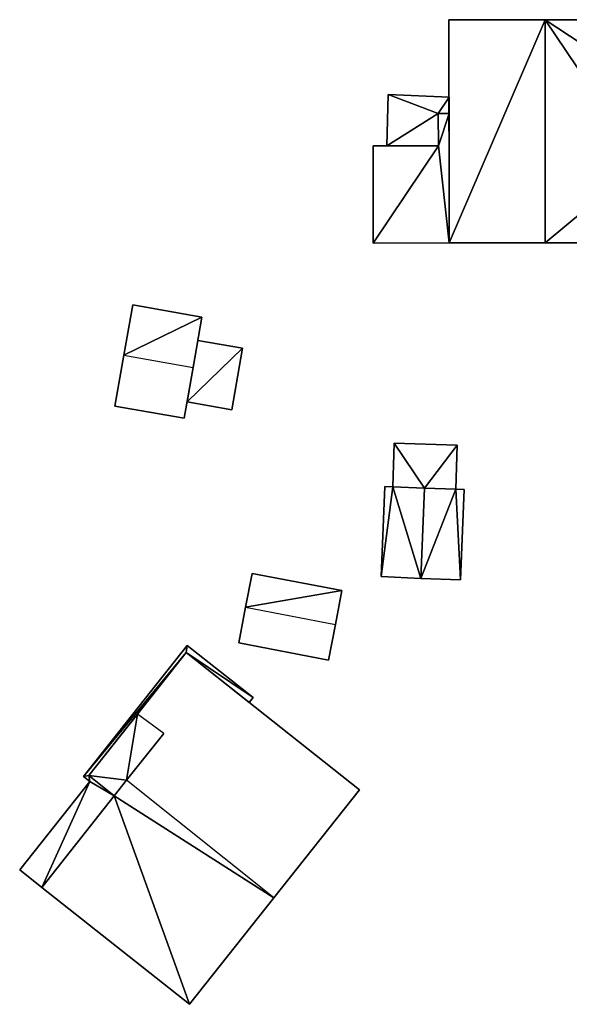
# Model space of a CAD drawing. Header units: inches. Extents: x 573046 to 573266, y 6670408 to 6670668.
# Tile 2 of 20: x 573046 to 573074, y 6670456 to 6670507. Entities that reach past the tile are written whole.
import ezdxf

# ---------------------------------------------------------------- set-up
doc = ezdxf.new("R2010")
doc.units = ezdxf.units.IN
doc.header["$MEASUREMENT"] = 0
doc.layers.add('Bygning', color=10, linetype='Continuous')

msp = doc.modelspace()

# ---------------------------------------------------------------- meshes
at = {"layer": 'Bygning', "color": 74, "true_color": 0x55aa00}
mesh = msp.add_polyface(dxfattribs=at)
corners = [(573068.17, 6670506.66, 217.98), (573073.1, 6670506.66, 212.257), (573068.17, 6670506.66, 211.976), (573073.1, 6670506.66, 220.74)]
mesh.append_faces([[corners[k] for k in face] for face in [(0, 3, 1), (0, 1, 2)]])
mesh = msp.add_polyface(dxfattribs=at)
corners = [(573068.19, 6670495.221, 217.93), (573068.17, 6670506.66, 211.976), (573068.19, 6670495.221, 211.717), (573068.17, 6670506.66, 217.98)]
mesh.append_faces([[corners[k] for k in face] for face in [(0, 3, 1), (0, 1, 2)]])
mesh = msp.add_polyface(dxfattribs=at)
corners = [(573073.1, 6670506.66, 220.74), (573068.19, 6670495.221, 217.93), (573073.11, 6670495.221, 220.74), (573068.17, 6670506.66, 217.98)]
mesh.append_faces([[corners[k] for k in face] for face in [(0, 3, 1), (0, 1, 2)]])
mesh = msp.add_polyface(dxfattribs=at)
corners = [(573078.03, 6670506.67, 218.36), (573078.03, 6670506.67, 212.408), (573073.1, 6670506.66, 212.257), (573073.1, 6670506.66, 220.74)]
mesh.append_faces([[corners[k] for k in face] for face in [(3, 0, 2), (0, 1, 2)]])
mesh = msp.add_polyface(dxfattribs=at)
corners = [(573078.04, 6670499.32, 218.335), (573073.1, 6670506.66, 220.74), (573073.11, 6670495.221, 220.74), (573078.04, 6670495.221, 218.32), (573078.04, 6670503.42, 218.35), (573078.03, 6670506.67, 218.36)]
mesh.append_faces([[corners[k] for k in face] for face in [(4, 1, 0), (4, 5, 1), (2, 3, 0), (0, 1, 2)]])
mesh = msp.add_polyface(dxfattribs=at)
corners = [(573064.99, 6670500.199, 213.082), (573065.06, 6670502.83, 213.832), (573064.99, 6670500.199, 213.832), (573065.06, 6670502.83, 213.082)]
mesh.append_faces([[corners[k] for k in face] for face in [(0, 3, 1), (0, 1, 2)]])
mesh = msp.add_polyface(dxfattribs=at)
corners = [(573064.99, 6670500.199, 213.082), (573065.06, 6670502.83, 213.832), (573064.99, 6670500.199, 213.832), (573065.06, 6670502.83, 213.082)]
mesh.append_faces([[corners[k] for k in face] for face in [(0, 3, 1), (0, 1, 2)]])
mesh = msp.add_polyface(dxfattribs=at)
corners = [(573065.06, 6670502.83, 213.082), (573065.06, 6670502.83, 212.012), (573064.99, 6670500.199, 212.019), (573064.99, 6670500.199, 213.082)]
mesh.append_faces([[corners[k] for k in face] for face in [(3, 0, 2), (0, 1, 2)]])
mesh = msp.add_polyface(dxfattribs=at)
corners = [(573067.62, 6670501.859, 213.082), (573065.06, 6670502.83, 213.082), (573064.99, 6670500.199, 213.082), (573067.63, 6670500.199, 213.082), (573068.18, 6670502.689, 213.082), (573068.18, 6670501.859, 213.082)]
mesh.append_faces([[corners[k] for k in face] for face in [(5, 4, 0), (4, 1, 0), (2, 3, 0), (0, 1, 2)]])
mesh = msp.add_polyface(dxfattribs=at)
corners = [(573065.06, 6670502.83, 213.082), (573068.18, 6670502.689, 213.832), (573065.06, 6670502.83, 213.832), (573068.18, 6670502.689, 213.082)]
mesh.append_faces([[corners[k] for k in face] for face in [(0, 3, 1), (0, 1, 2)]])
mesh = msp.add_polyface(dxfattribs=at)
corners = [(573065.06, 6670502.83, 213.082), (573068.18, 6670502.689, 213.832), (573065.06, 6670502.83, 213.832), (573068.18, 6670502.689, 213.082)]
mesh.append_faces([[corners[k] for k in face] for face in [(0, 3, 1), (0, 1, 2)]])
mesh = msp.add_polyface(dxfattribs=at)
corners = [(573065.06, 6670502.83, 213.082), (573068.18, 6670502.689, 212.057), (573065.06, 6670502.83, 212.012), (573068.18, 6670502.689, 213.082)]
mesh.append_faces([[corners[k] for k in face] for face in [(0, 3, 1), (0, 1, 2)]])
mesh = msp.add_polyface(dxfattribs=at)
corners = [(573068.18, 6670502.689, 213.082), (573068.18, 6670501.859, 213.832), (573068.18, 6670502.689, 213.832), (573068.18, 6670501.859, 213.082)]
mesh.append_faces([[corners[k] for k in face] for face in [(0, 3, 1), (0, 1, 2)]])
mesh = msp.add_polyface(dxfattribs=at)
corners = [(573068.18, 6670502.689, 213.082), (573068.18, 6670501.859, 213.832), (573068.18, 6670502.689, 213.832), (573068.18, 6670501.859, 213.082)]
mesh.append_faces([[corners[k] for k in face] for face in [(0, 3, 1), (0, 1, 2)]])
mesh = msp.add_polyface(dxfattribs=at)
corners = [(573068.18, 6670502.689, 213.082), (573068.18, 6670501.859, 212.08), (573068.18, 6670502.689, 212.057), (573068.18, 6670501.859, 213.082)]
mesh.append_faces([[corners[k] for k in face] for face in [(0, 3, 1), (0, 1, 2)]])
mesh = msp.add_polyface(dxfattribs=at)
corners = [(573064.28, 6670500.199, 215.59), (573064.29, 6670495.211, 215.59), (573067.63, 6670500.199, 215.65), (573068.19, 6670495.221, 215.66), (573068.18, 6670501.859, 215.66), (573067.62, 6670501.859, 215.66)]
mesh.append_faces([[corners[k] for k in face] for face in [(2, 3, 4), (2, 4, 5), (1, 3, 2), (0, 1, 2)]])
mesh = msp.add_polyface(dxfattribs=at)
corners = [(573067.62, 6670501.859, 215.66), (573068.18, 6670501.859, 215.31), (573067.62, 6670501.859, 215.31), (573068.18, 6670501.859, 215.66)]
mesh.append_faces([[corners[k] for k in face] for face in [(0, 3, 1), (0, 1, 2)]])
mesh = msp.add_polyface(dxfattribs=at)
corners = [(573067.62, 6670501.859, 215.66), (573068.18, 6670501.859, 215.31), (573067.62, 6670501.859, 215.31), (573068.18, 6670501.859, 215.66)]
mesh.append_faces([[corners[k] for k in face] for face in [(0, 3, 1), (0, 1, 2)]])
mesh = msp.add_polyface(dxfattribs=at)
corners = [(573067.63, 6670500.199, 215.65), (573067.62, 6670501.859, 215.31), (573067.63, 6670500.199, 215.3), (573067.62, 6670501.859, 215.66)]
mesh.append_faces([[corners[k] for k in face] for face in [(0, 3, 1), (0, 1, 2)]])
mesh = msp.add_polyface(dxfattribs=at)
corners = [(573067.63, 6670500.199, 215.65), (573067.62, 6670501.859, 215.31), (573067.63, 6670500.199, 215.3), (573067.62, 6670501.859, 215.66)]
mesh.append_faces([[corners[k] for k in face] for face in [(0, 3, 1), (0, 1, 2)]])
mesh = msp.add_polyface(dxfattribs=at)
corners = [(573067.62, 6670501.859, 213.082), (573067.63, 6670500.199, 213.832), (573067.62, 6670501.859, 213.832), (573067.63, 6670500.199, 213.082)]
mesh.append_faces([[corners[k] for k in face] for face in [(0, 3, 1), (0, 1, 2)]])
mesh = msp.add_polyface(dxfattribs=at)
corners = [(573068.18, 6670501.859, 213.082), (573067.62, 6670501.859, 213.832), (573068.18, 6670501.859, 213.832), (573067.62, 6670501.859, 213.082)]
mesh.append_faces([[corners[k] for k in face] for face in [(0, 3, 1), (0, 1, 2)]])
mesh = msp.add_polyface(dxfattribs=at)
corners = [(573067.62, 6670501.859, 213.082), (573067.63, 6670500.199, 213.832), (573067.62, 6670501.859, 213.832), (573067.63, 6670500.199, 213.082)]
mesh.append_faces([[corners[k] for k in face] for face in [(0, 3, 1), (0, 1, 2)]])
mesh = msp.add_polyface(dxfattribs=at)
corners = [(573068.18, 6670501.859, 213.082), (573067.62, 6670501.859, 213.832), (573068.18, 6670501.859, 213.832), (573067.62, 6670501.859, 213.082)]
mesh.append_faces([[corners[k] for k in face] for face in [(0, 3, 1), (0, 1, 2)]])
mesh = msp.add_polyface(dxfattribs=at)
corners = [(573067.62, 6670501.859, 213.082), (573067.62, 6670501.859, 212.067), (573068.18, 6670501.859, 212.08), (573068.18, 6670501.859, 213.082)]
mesh.append_faces([[corners[k] for k in face] for face in [(3, 0, 2), (0, 1, 2)]])
mesh = msp.add_polyface(dxfattribs=at)
corners = [(573067.63, 6670500.199, 213.082), (573067.63, 6670500.199, 212.055), (573067.62, 6670501.859, 212.067), (573067.62, 6670501.859, 213.082)]
mesh.append_faces([[corners[k] for k in face] for face in [(3, 0, 2), (0, 1, 2)]])
mesh = msp.add_polyface(dxfattribs=at)
corners = [(573068.18, 6670501.859, 215.66), (573068.19, 6670495.221, 215.31), (573068.18, 6670501.859, 215.31), (573068.19, 6670495.221, 215.66)]
mesh.append_faces([[corners[k] for k in face] for face in [(0, 3, 1), (0, 1, 2)]])
mesh = msp.add_polyface(dxfattribs=at)
corners = [(573068.18, 6670501.859, 215.66), (573068.19, 6670495.221, 215.31), (573068.18, 6670501.859, 215.31), (573068.19, 6670495.221, 215.66)]
mesh.append_faces([[corners[k] for k in face] for face in [(0, 3, 1), (0, 1, 2)]])
mesh = msp.add_polyface(dxfattribs=at)
corners = [(573064.28, 6670500.199, 215.59), (573067.63, 6670500.199, 215.3), (573064.28, 6670500.199, 215.24), (573067.63, 6670500.199, 215.65)]
mesh.append_faces([[corners[k] for k in face] for face in [(0, 3, 1), (0, 1, 2)]])
mesh = msp.add_polyface(dxfattribs=at)
corners = [(573064.28, 6670500.199, 215.59), (573067.63, 6670500.199, 215.3), (573064.28, 6670500.199, 215.24), (573067.63, 6670500.199, 215.65)]
mesh.append_faces([[corners[k] for k in face] for face in [(0, 3, 1), (0, 1, 2)]])
mesh = msp.add_polyface(dxfattribs=at)
corners = [(573064.29, 6670495.211, 215.59), (573064.28, 6670500.199, 215.24), (573064.29, 6670495.211, 215.24), (573064.28, 6670500.199, 215.59)]
mesh.append_faces([[corners[k] for k in face] for face in [(0, 3, 1), (0, 1, 2)]])
mesh = msp.add_polyface(dxfattribs=at)
corners = [(573064.29, 6670495.211, 215.59), (573064.28, 6670500.199, 215.24), (573064.29, 6670495.211, 215.24), (573064.28, 6670500.199, 215.59)]
mesh.append_faces([[corners[k] for k in face] for face in [(0, 3, 1), (0, 1, 2)]])
mesh = msp.add_polyface(dxfattribs=at)
corners = [(573067.63, 6670500.199, 213.082), (573064.99, 6670500.199, 213.832), (573067.63, 6670500.199, 213.832), (573064.99, 6670500.199, 213.082)]
mesh.append_faces([[corners[k] for k in face] for face in [(0, 3, 1), (0, 1, 2)]])
mesh = msp.add_polyface(dxfattribs=at)
corners = [(573067.63, 6670500.199, 213.082), (573064.99, 6670500.199, 213.832), (573067.63, 6670500.199, 213.832), (573064.99, 6670500.199, 213.082)]
mesh.append_faces([[corners[k] for k in face] for face in [(0, 3, 1), (0, 1, 2)]])
mesh = msp.add_polyface(dxfattribs=at)
corners = [(573064.99, 6670500.199, 213.082), (573064.99, 6670500.199, 212.019), (573067.63, 6670500.199, 212.055), (573067.63, 6670500.199, 213.082)]
mesh.append_faces([[corners[k] for k in face] for face in [(3, 0, 2), (0, 1, 2)]])
mesh = msp.add_polyface(dxfattribs=at)
corners = [(573064.29, 6670495.211, 215.59), (573064.29, 6670495.211, 215.24), (573068.19, 6670495.221, 215.31), (573068.19, 6670495.221, 215.66)]
mesh.append_faces([[corners[k] for k in face] for face in [(3, 0, 2), (0, 1, 2)]])
mesh = msp.add_polyface(dxfattribs=at)
corners = [(573064.29, 6670495.211, 215.59), (573064.29, 6670495.211, 215.24), (573068.19, 6670495.221, 215.31), (573068.19, 6670495.221, 215.66)]
mesh.append_faces([[corners[k] for k in face] for face in [(3, 0, 2), (0, 1, 2)]])
mesh = msp.add_polyface(dxfattribs=at)
corners = [(573068.19, 6670495.221, 217.93), (573068.19, 6670495.221, 211.717), (573073.11, 6670495.221, 212.009), (573073.11, 6670495.221, 220.74)]
mesh.append_faces([[corners[k] for k in face] for face in [(3, 0, 2), (0, 1, 2)]])
mesh = msp.add_polyface(dxfattribs=at)
corners = [(573078.04, 6670495.221, 218.32), (573073.11, 6670495.221, 212.009), (573078.04, 6670495.221, 212.04), (573073.11, 6670495.221, 220.74)]
mesh.append_faces([[corners[k] for k in face] for face in [(0, 3, 1), (0, 1, 2)]])
mesh = msp.add_polyface(dxfattribs=at)
corners = [(573051.96, 6670492.039, 213.16), (573051.96, 6670492.039, 210.381), (573051.51, 6670489.461, 210.333), (573051.51, 6670489.461, 213.45)]
mesh.append_faces([[corners[k] for k in face] for face in [(3, 0, 2), (0, 1, 2)]])
mesh = msp.add_polyface(dxfattribs=at)
corners = [(573055.51, 6670491.41, 213.16), (573051.96, 6670492.039, 213.16), (573051.51, 6670489.461, 213.45), (573055.06, 6670488.83, 213.45)]
mesh.append_faces([[corners[k] for k in face] for face in [(3, 0, 2), (0, 1, 2)]])
mesh = msp.add_polyface(dxfattribs=at)
corners = [(573051.96, 6670492.039, 213.16), (573055.51, 6670491.41, 210.653), (573051.96, 6670492.039, 210.381), (573055.51, 6670491.41, 213.16)]
mesh.append_faces([[corners[k] for k in face] for face in [(0, 3, 1), (0, 1, 2)]])
mesh = msp.add_polyface(dxfattribs=at)
corners = [(573055.51, 6670491.41, 213.16), (573055.06, 6670488.83, 210.564), (573055.51, 6670491.41, 210.653), (573055.06, 6670488.83, 213.45)]
mesh.append_faces([[corners[k] for k in face] for face in [(0, 3, 1), (0, 1, 2)]])
mesh = msp.add_polyface(dxfattribs=at)
corners = [(573054.75, 6670487.061, 210.66), (573055.3, 6670490.211, 211.41), (573054.75, 6670487.061, 211.41), (573055.3, 6670490.211, 210.66)]
mesh.append_faces([[corners[k] for k in face] for face in [(0, 3, 1), (0, 1, 2)]])
mesh = msp.add_polyface(dxfattribs=at)
corners = [(573054.75, 6670487.061, 210.66), (573055.3, 6670490.211, 211.41), (573054.75, 6670487.061, 211.41), (573055.3, 6670490.211, 210.66)]
mesh.append_faces([[corners[k] for k in face] for face in [(0, 3, 1), (0, 1, 2)]])
mesh = msp.add_polyface(dxfattribs=at)
corners = [(573054.75, 6670487.061, 210.66), (573055.3, 6670490.211, 210.61), (573054.75, 6670487.061, 210.509), (573055.3, 6670490.211, 210.66)]
mesh.append_faces([[corners[k] for k in face] for face in [(0, 3, 1), (0, 1, 2)]])
mesh = msp.add_polyface(dxfattribs=at)
corners = [(573054.75, 6670487.061, 210.66), (573057.59, 6670489.811, 210.66), (573055.3, 6670490.211, 210.66), (573057.04, 6670486.66, 210.66)]
mesh.append_faces([[corners[k] for k in face] for face in [(0, 3, 1), (0, 1, 2)]])
mesh = msp.add_polyface(dxfattribs=at)
corners = [(573055.3, 6670490.211, 210.66), (573057.59, 6670489.811, 211.41), (573055.3, 6670490.211, 211.41), (573057.59, 6670489.811, 210.66)]
mesh.append_faces([[corners[k] for k in face] for face in [(0, 3, 1), (0, 1, 2)]])
mesh = msp.add_polyface(dxfattribs=at)
corners = [(573055.3, 6670490.211, 210.66), (573057.59, 6670489.811, 211.41), (573055.3, 6670490.211, 211.41), (573057.59, 6670489.811, 210.66)]
mesh.append_faces([[corners[k] for k in face] for face in [(0, 3, 1), (0, 1, 2)]])
mesh = msp.add_polyface(dxfattribs=at)
corners = [(573057.59, 6670489.811, 210.66), (573057.59, 6670489.811, 209.66), (573055.3, 6670490.211, 210.61), (573055.3, 6670490.211, 210.66)]
mesh.append_faces([[corners[k] for k in face] for face in [(3, 0, 2), (0, 1, 2)]])
mesh = msp.add_polyface(dxfattribs=at)
corners = [(573057.59, 6670489.811, 210.66), (573057.04, 6670486.66, 211.41), (573057.59, 6670489.811, 211.41), (573057.04, 6670486.66, 210.66)]
mesh.append_faces([[corners[k] for k in face] for face in [(0, 3, 1), (0, 1, 2)]])
mesh = msp.add_polyface(dxfattribs=at)
corners = [(573057.59, 6670489.811, 210.66), (573057.04, 6670486.66, 211.41), (573057.59, 6670489.811, 211.41), (573057.04, 6670486.66, 210.66)]
mesh.append_faces([[corners[k] for k in face] for face in [(0, 3, 1), (0, 1, 2)]])
mesh = msp.add_polyface(dxfattribs=at)
corners = [(573057.59, 6670489.811, 210.66), (573057.04, 6670486.66, 209.66), (573057.59, 6670489.811, 209.66), (573057.04, 6670486.66, 210.66)]
mesh.append_faces([[corners[k] for k in face] for face in [(0, 3, 1), (0, 1, 2)]])
mesh = msp.add_polyface(dxfattribs=at)
corners = [(573051.05, 6670486.85, 213.16), (573051.51, 6670489.461, 210.333), (573051.05, 6670486.85, 210.338), (573051.51, 6670489.461, 213.45)]
mesh.append_faces([[corners[k] for k in face] for face in [(0, 3, 1), (0, 1, 2)]])
mesh = msp.add_polyface(dxfattribs=at)
corners = [(573054.6, 6670486.221, 213.16), (573054.6, 6670486.221, 210.514), (573055.06, 6670488.83, 210.564), (573055.06, 6670488.83, 213.45)]
mesh.append_faces([[corners[k] for k in face] for face in [(3, 0, 2), (0, 1, 2)]])
mesh = msp.add_polyface(dxfattribs=at)
corners = [(573057.04, 6670486.66, 210.66), (573054.75, 6670487.061, 211.41), (573057.04, 6670486.66, 211.41), (573054.75, 6670487.061, 210.66)]
mesh.append_faces([[corners[k] for k in face] for face in [(0, 3, 1), (0, 1, 2)]])
mesh = msp.add_polyface(dxfattribs=at)
corners = [(573057.04, 6670486.66, 210.66), (573054.75, 6670487.061, 211.41), (573057.04, 6670486.66, 211.41), (573054.75, 6670487.061, 210.66)]
mesh.append_faces([[corners[k] for k in face] for face in [(0, 3, 1), (0, 1, 2)]])
mesh = msp.add_polyface(dxfattribs=at)
corners = [(573057.04, 6670486.66, 210.66), (573054.75, 6670487.061, 210.509), (573057.04, 6670486.66, 209.66), (573054.75, 6670487.061, 210.66)]
mesh.append_faces([[corners[k] for k in face] for face in [(0, 3, 1), (0, 1, 2)]])
mesh = msp.add_polyface(dxfattribs=at)
corners = [(573051.05, 6670486.85, 213.16), (573051.05, 6670486.85, 210.338), (573054.6, 6670486.221, 210.514), (573054.6, 6670486.221, 213.16)]
mesh.append_faces([[corners[k] for k in face] for face in [(3, 0, 2), (0, 1, 2)]])
mesh = msp.add_polyface(dxfattribs=at)
corners = [(573065.36, 6670484.949, 211.096), (573065.29, 6670482.702, 211.846), (573065.36, 6670484.949, 211.846), (573065.29, 6670482.702, 211.096)]
mesh.append_faces([[corners[k] for k in face] for face in [(0, 3, 1), (0, 1, 2)]])
mesh = msp.add_polyface(dxfattribs=at)
corners = [(573065.36, 6670484.949, 211.096), (573065.29, 6670482.702, 211.846), (573065.36, 6670484.949, 211.846), (573065.29, 6670482.702, 211.096)]
mesh.append_faces([[corners[k] for k in face] for face in [(0, 3, 1), (0, 1, 2)]])
mesh = msp.add_polyface(dxfattribs=at)
corners = [(573065.29, 6670482.702, 211.096), (573065.36, 6670484.949, 211), (573065.29, 6670482.702, 211), (573065.36, 6670484.949, 211.096)]
mesh.append_faces([[corners[k] for k in face] for face in [(0, 3, 1), (0, 1, 2)]])
mesh = msp.add_polyface(dxfattribs=at)
corners = [(573068.6, 6670484.85, 211.096), (573065.36, 6670484.949, 211.096), (573066.92, 6670482.64, 211.075), (573068.53, 6670482.58, 211.075), (573065.29, 6670482.702, 211.075)]
mesh.append_faces([[corners[k] for k in face] for face in [(1, 4, 2), (0, 2, 3), (0, 1, 2)]])
mesh = msp.add_polyface(dxfattribs=at)
corners = [(573068.6, 6670484.85, 211.096), (573065.36, 6670484.949, 211.846), (573068.6, 6670484.85, 211.846), (573065.36, 6670484.949, 211.096)]
mesh.append_faces([[corners[k] for k in face] for face in [(0, 3, 1), (0, 1, 2)]])
mesh = msp.add_polyface(dxfattribs=at)
corners = [(573068.6, 6670484.85, 211.096), (573065.36, 6670484.949, 211.846), (573068.6, 6670484.85, 211.846), (573065.36, 6670484.949, 211.096)]
mesh.append_faces([[corners[k] for k in face] for face in [(0, 3, 1), (0, 1, 2)]])
mesh = msp.add_polyface(dxfattribs=at)
corners = [(573068.6, 6670484.85, 211.096), (573068.6, 6670484.85, 210.795), (573065.36, 6670484.949, 211), (573065.36, 6670484.949, 211.096)]
mesh.append_faces([[corners[k] for k in face] for face in [(3, 0, 2), (0, 1, 2)]])
mesh = msp.add_polyface(dxfattribs=at)
corners = [(573068.53, 6670482.58, 211.096), (573068.6, 6670484.85, 211.846), (573068.53, 6670482.58, 211.846), (573068.6, 6670484.85, 211.096)]
mesh.append_faces([[corners[k] for k in face] for face in [(0, 3, 1), (0, 1, 2)]])
mesh = msp.add_polyface(dxfattribs=at)
corners = [(573068.53, 6670482.58, 211.096), (573068.6, 6670484.85, 211.846), (573068.53, 6670482.58, 211.846), (573068.6, 6670484.85, 211.096)]
mesh.append_faces([[corners[k] for k in face] for face in [(0, 3, 1), (0, 1, 2)]])
mesh = msp.add_polyface(dxfattribs=at)
corners = [(573068.6, 6670484.85, 211.096), (573068.53, 6670482.58, 211.082), (573068.6, 6670484.85, 210.795), (573068.53, 6670482.58, 211.096)]
mesh.append_faces([[corners[k] for k in face] for face in [(0, 3, 1), (0, 1, 2)]])
mesh = msp.add_polyface(dxfattribs=at)
corners = [(573064.88, 6670482.721, 212.66), (573064.88, 6670482.721, 211), (573064.69, 6670478.1, 211), (573064.69, 6670478.1, 212.67)]
mesh.append_faces([[corners[k] for k in face] for face in [(3, 0, 2), (0, 1, 2)]])
mesh = msp.add_polyface(dxfattribs=at)
corners = [(573066.73, 6670478.01, 213.7), (573065.29, 6670482.702, 212.885), (573064.69, 6670478.1, 212.67), (573064.88, 6670482.721, 212.66), (573066.92, 6670482.64, 213.78)]
mesh.append_faces([[corners[k] for k in face] for face in [(4, 1, 0), (2, 1, 3), (0, 1, 2)]])
mesh = msp.add_polyface(dxfattribs=at)
corners = [(573064.88, 6670482.721, 212.66), (573065.29, 6670482.702, 211), (573064.88, 6670482.721, 211), (573065.29, 6670482.702, 212.885)]
mesh.append_faces([[corners[k] for k in face] for face in [(0, 3, 1), (0, 1, 2)]])
mesh = msp.add_polyface(dxfattribs=at)
corners = [(573065.29, 6670482.702, 212.885), (573066.92, 6670482.64, 211.029), (573065.29, 6670482.702, 211), (573066.92, 6670482.64, 213.78)]
mesh.append_faces([[corners[k] for k in face] for face in [(0, 3, 1), (0, 1, 2)]])
mesh = msp.add_polyface(dxfattribs=at)
corners = [(573065.29, 6670482.702, 211.075), (573066.92, 6670482.64, 211.825), (573065.29, 6670482.702, 211.825), (573066.92, 6670482.64, 211.075)]
mesh.append_faces([[corners[k] for k in face] for face in [(0, 3, 1), (0, 1, 2)]])
mesh = msp.add_polyface(dxfattribs=at)
corners = [(573065.29, 6670482.702, 211.075), (573066.92, 6670482.64, 211.825), (573065.29, 6670482.702, 211.825), (573066.92, 6670482.64, 211.075)]
mesh.append_faces([[corners[k] for k in face] for face in [(0, 3, 1), (0, 1, 2)]])
mesh = msp.add_polyface(dxfattribs=at)
corners = [(573066.92, 6670482.64, 213.78), (573066.73, 6670478.01, 213.7), (573068.53, 6670482.58, 212.967), (573068.76, 6670477.93, 212.77), (573068.96, 6670482.561, 212.75)]
mesh.append_faces([[corners[k] for k in face] for face in [(2, 1, 3), (2, 3, 4), (0, 1, 2)]])
mesh = msp.add_polyface(dxfattribs=at)
corners = [(573068.53, 6670482.58, 212.967), (573068.53, 6670482.58, 211.082), (573066.92, 6670482.64, 211.029), (573066.92, 6670482.64, 213.78)]
mesh.append_faces([[corners[k] for k in face] for face in [(3, 0, 2), (0, 1, 2)]])
mesh = msp.add_polyface(dxfattribs=at)
corners = [(573066.92, 6670482.64, 211.075), (573068.53, 6670482.58, 211.825), (573066.92, 6670482.64, 211.825), (573068.53, 6670482.58, 211.075)]
mesh.append_faces([[corners[k] for k in face] for face in [(0, 3, 1), (0, 1, 2)]])
mesh = msp.add_polyface(dxfattribs=at)
corners = [(573066.92, 6670482.64, 211.075), (573068.53, 6670482.58, 211.825), (573066.92, 6670482.64, 211.825), (573068.53, 6670482.58, 211.075)]
mesh.append_faces([[corners[k] for k in face] for face in [(0, 3, 1), (0, 1, 2)]])
mesh = msp.add_polyface(dxfattribs=at)
corners = [(573068.96, 6670482.561, 212.75), (573068.96, 6670482.561, 211.09), (573068.53, 6670482.58, 211.082), (573068.53, 6670482.58, 212.967)]
mesh.append_faces([[corners[k] for k in face] for face in [(3, 0, 2), (0, 1, 2)]])
mesh = msp.add_polyface(dxfattribs=at)
corners = [(573068.76, 6670477.93, 212.77), (573068.76, 6670477.93, 211), (573068.96, 6670482.561, 211.09), (573068.96, 6670482.561, 212.75)]
mesh.append_faces([[corners[k] for k in face] for face in [(3, 0, 2), (0, 1, 2)]])
mesh = msp.add_polyface(dxfattribs=at)
corners = [(573058.08, 6670478.26, 212.18), (573058.08, 6670478.26, 210.863), (573057.75, 6670476.529, 210.87), (573057.75, 6670476.529, 213.03)]
mesh.append_faces([[corners[k] for k in face] for face in [(3, 0, 2), (0, 1, 2)]])
mesh = msp.add_polyface(dxfattribs=at)
corners = [(573062.68, 6670477.381, 212.18), (573058.08, 6670478.26, 212.18), (573057.75, 6670476.529, 213.03), (573062.35, 6670475.65, 213.03)]
mesh.append_faces([[corners[k] for k in face] for face in [(3, 0, 2), (0, 1, 2)]])
mesh = msp.add_polyface(dxfattribs=at)
corners = [(573058.08, 6670478.26, 212.18), (573062.68, 6670477.381, 210.993), (573058.08, 6670478.26, 210.863), (573062.68, 6670477.381, 212.18)]
mesh.append_faces([[corners[k] for k in face] for face in [(0, 3, 1), (0, 1, 2)]])
mesh = msp.add_polyface(dxfattribs=at)
corners = [(573064.69, 6670478.1, 212.67), (573064.69, 6670478.1, 211), (573066.73, 6670478.01, 211), (573066.73, 6670478.01, 213.7)]
mesh.append_faces([[corners[k] for k in face] for face in [(3, 0, 2), (0, 1, 2)]])
mesh = msp.add_polyface(dxfattribs=at)
corners = [(573068.76, 6670477.93, 212.77), (573066.73, 6670478.01, 211), (573068.76, 6670477.93, 211), (573066.73, 6670478.01, 213.7)]
mesh.append_faces([[corners[k] for k in face] for face in [(0, 3, 1), (0, 1, 2)]])
mesh = msp.add_polyface(dxfattribs=at)
corners = [(573062.68, 6670477.381, 212.18), (573062.35, 6670475.65, 211), (573062.68, 6670477.381, 210.993), (573062.35, 6670475.65, 213.03)]
mesh.append_faces([[corners[k] for k in face] for face in [(0, 3, 1), (0, 1, 2)]])
mesh = msp.add_polyface(dxfattribs=at)
corners = [(573057.4, 6670474.699, 212.18), (573057.75, 6670476.529, 210.87), (573057.4, 6670474.699, 210.918), (573057.75, 6670476.529, 213.03)]
mesh.append_faces([[corners[k] for k in face] for face in [(0, 3, 1), (0, 1, 2)]])
mesh = msp.add_polyface(dxfattribs=at)
corners = [(573062, 6670473.82, 212.18), (573062, 6670473.82, 211.016), (573062.35, 6670475.65, 211), (573062.35, 6670475.65, 213.03)]
mesh.append_faces([[corners[k] for k in face] for face in [(3, 0, 2), (0, 1, 2)]])
mesh = msp.add_polyface(dxfattribs=at)
corners = [(573046.17, 6670463.051, 213.14), (573047.3, 6670462.16, 213.14), (573049.76, 6670467.59, 213.14), (573049.44, 6670467.84, 213.14), (573049.71, 6670467.891, 213.14), (573054.7, 6670474.199, 213.14), (573054.75, 6670474.561, 213.14), (573051.02, 6670466.859, 213.14), (573057.93, 6670471.641, 213.14), (573058.13, 6670471.891, 213.14)]
mesh.append_faces([[corners[k] for k in face] for face in [(4, 2, 7), (3, 4, 5), (5, 9, 6), (5, 8, 9), (1, 7, 2), (3, 5, 6), (3, 2, 4), (0, 1, 2)]])
mesh = msp.add_polyface(dxfattribs=at)
corners = [(573049.44, 6670467.84, 213.14), (573054.75, 6670474.561, 213.89), (573049.44, 6670467.84, 213.89), (573054.75, 6670474.561, 213.14)]
mesh.append_faces([[corners[k] for k in face] for face in [(0, 3, 1), (0, 1, 2)]])
mesh = msp.add_polyface(dxfattribs=at)
corners = [(573049.44, 6670467.84, 213.14), (573054.75, 6670474.561, 213.89), (573049.44, 6670467.84, 213.89), (573054.75, 6670474.561, 213.14)]
mesh.append_faces([[corners[k] for k in face] for face in [(0, 3, 1), (0, 1, 2)]])
mesh = msp.add_polyface(dxfattribs=at)
corners = [(573054.75, 6670474.561, 213.14), (573058.13, 6670471.891, 213.89), (573054.75, 6670474.561, 213.89), (573058.13, 6670471.891, 213.14)]
mesh.append_faces([[corners[k] for k in face] for face in [(0, 3, 1), (0, 1, 2)]])
mesh = msp.add_polyface(dxfattribs=at)
corners = [(573054.75, 6670474.561, 213.14), (573058.13, 6670471.891, 213.89), (573054.75, 6670474.561, 213.89), (573058.13, 6670471.891, 213.14)]
mesh.append_faces([[corners[k] for k in face] for face in [(0, 3, 1), (0, 1, 2)]])
mesh = msp.add_polyface(dxfattribs=at)
corners = [(573057.4, 6670474.699, 212.18), (573057.4, 6670474.699, 210.918), (573062, 6670473.82, 211.016), (573062, 6670473.82, 212.18)]
mesh.append_faces([[corners[k] for k in face] for face in [(3, 0, 2), (0, 1, 2)]])
mesh = msp.add_polyface(dxfattribs=at)
corners = [(573054.7, 6670474.199, 213.14), (573049.71, 6670467.891, 213.89), (573054.7, 6670474.199, 213.89), (573049.71, 6670467.891, 213.14)]
mesh.append_faces([[corners[k] for k in face] for face in [(0, 3, 1), (0, 1, 2)]])
mesh = msp.add_polyface(dxfattribs=at)
corners = [(573054.7, 6670474.199, 213.14), (573049.71, 6670467.891, 213.89), (573054.7, 6670474.199, 213.89), (573049.71, 6670467.891, 213.14)]
mesh.append_faces([[corners[k] for k in face] for face in [(0, 3, 1), (0, 1, 2)]])
mesh = msp.add_polyface(dxfattribs=at)
corners = [(573054.7, 6670474.199, 215.44), (573054.7, 6670474.199, 210.791), (573052.21, 6670471.051, 210.731), (573052.21, 6670471.051, 217.54)]
mesh.append_faces([[corners[k] for k in face] for face in [(3, 0, 2), (0, 1, 2)]])
mesh = msp.add_polyface(dxfattribs=at)
corners = [(573057.93, 6670471.641, 213.14), (573054.7, 6670474.199, 213.89), (573057.93, 6670471.641, 213.89), (573054.7, 6670474.199, 213.14)]
mesh.append_faces([[corners[k] for k in face] for face in [(0, 3, 1), (0, 1, 2)]])
mesh = msp.add_polyface(dxfattribs=at)
corners = [(573057.93, 6670471.641, 213.14), (573054.7, 6670474.199, 213.89), (573057.93, 6670471.641, 213.89), (573054.7, 6670474.199, 213.14)]
mesh.append_faces([[corners[k] for k in face] for face in [(0, 3, 1), (0, 1, 2)]])
mesh = msp.add_polyface(dxfattribs=at)
corners = [(573054.7, 6670474.199, 215.44), (573063.59, 6670467.16, 212.088), (573054.7, 6670474.199, 210.791), (573063.59, 6670467.16, 215.4)]
mesh.append_faces([[corners[k] for k in face] for face in [(0, 3, 1), (0, 1, 2)]])
mesh = msp.add_polyface(dxfattribs=at)
corners = [(573058.13, 6670471.891, 213.14), (573057.93, 6670471.641, 213.89), (573058.13, 6670471.891, 213.89), (573057.93, 6670471.641, 213.14)]
mesh.append_faces([[corners[k] for k in face] for face in [(0, 3, 1), (0, 1, 2)]])
mesh = msp.add_polyface(dxfattribs=at)
corners = [(573058.13, 6670471.891, 213.14), (573057.93, 6670471.641, 213.89), (573058.13, 6670471.891, 213.89), (573057.93, 6670471.641, 213.14)]
mesh.append_faces([[corners[k] for k in face] for face in [(0, 3, 1), (0, 1, 2)]])
mesh = msp.add_polyface(dxfattribs=at)
corners = [(573049.71, 6670467.891, 215.44), (573052.21, 6670471.051, 210.731), (573049.71, 6670467.891, 210.636), (573052.21, 6670471.051, 217.54)]
mesh.append_faces([[corners[k] for k in face] for face in [(0, 3, 1), (0, 1, 2)]])
mesh = msp.add_polyface(dxfattribs=at)
corners = [(573053.55, 6670470.051, 217.49), (573052.21, 6670471.051, 217.54), (573051.649, 6670467.651, 216.039), (573049.71, 6670467.891, 215.44), (573051.02, 6670466.859, 215.56)]
mesh.append_faces([[corners[k] for k in face] for face in [(2, 1, 3), (2, 3, 4), (0, 1, 2)]])
mesh = msp.add_polyface(dxfattribs=at)
corners = [(573053.55, 6670470.051, 217.49), (573053.55, 6670470.051, 217.44), (573051.649, 6670467.651, 216.039), (573051.649, 6670467.651, 219.06)]
mesh.append_faces([[corners[k] for k in face] for face in [(3, 0, 2), (0, 1, 2)]])
mesh = msp.add_polyface(dxfattribs=at)
corners = [(573049.76, 6670467.59, 213.14), (573049.44, 6670467.84, 213.89), (573049.76, 6670467.59, 213.89), (573049.44, 6670467.84, 213.14)]
mesh.append_faces([[corners[k] for k in face] for face in [(0, 3, 1), (0, 1, 2)]])
mesh = msp.add_polyface(dxfattribs=at)
corners = [(573049.76, 6670467.59, 213.14), (573049.44, 6670467.84, 213.89), (573049.76, 6670467.59, 213.89), (573049.44, 6670467.84, 213.14)]
mesh.append_faces([[corners[k] for k in face] for face in [(0, 3, 1), (0, 1, 2)]])
mesh = msp.add_polyface(dxfattribs=at)
corners = [(573049.71, 6670467.891, 213.14), (573051.02, 6670466.859, 213.89), (573049.71, 6670467.891, 213.89), (573051.02, 6670466.859, 213.14)]
mesh.append_faces([[corners[k] for k in face] for face in [(0, 3, 1), (0, 1, 2)]])
mesh = msp.add_polyface(dxfattribs=at)
corners = [(573049.71, 6670467.891, 213.14), (573051.02, 6670466.859, 213.89), (573049.71, 6670467.891, 213.89), (573051.02, 6670466.859, 213.14)]
mesh.append_faces([[corners[k] for k in face] for face in [(0, 3, 1), (0, 1, 2)]])
mesh = msp.add_polyface(dxfattribs=at)
corners = [(573049.71, 6670467.891, 215.44), (573049.71, 6670467.891, 210.636), (573051.02, 6670466.859, 210.806), (573051.02, 6670466.859, 215.56)]
mesh.append_faces([[corners[k] for k in face] for face in [(3, 0, 2), (0, 1, 2)]])
mesh = msp.add_polyface(dxfattribs=at)
corners = [(573046.17, 6670463.051, 213.14), (573049.76, 6670467.59, 213.89), (573046.17, 6670463.051, 213.89), (573049.76, 6670467.59, 213.14)]
mesh.append_faces([[corners[k] for k in face] for face in [(0, 3, 1), (0, 1, 2)]])
mesh = msp.add_polyface(dxfattribs=at)
corners = [(573046.17, 6670463.051, 213.14), (573049.76, 6670467.59, 213.89), (573046.17, 6670463.051, 213.89), (573049.76, 6670467.59, 213.14)]
mesh.append_faces([[corners[k] for k in face] for face in [(0, 3, 1), (0, 1, 2)]])
mesh = msp.add_polyface(dxfattribs=at)
corners = [(573054.88, 6670456.16, 215.26), (573059.2, 6670461.619, 219.13), (573051.02, 6670466.859, 218.52), (573047.3, 6670462.16, 215.32), (573051.649, 6670467.651, 219.06)]
mesh.append_faces([[corners[k] for k in face] for face in [(1, 4, 2), (0, 2, 3), (0, 1, 2)]])
mesh = msp.add_polyface(dxfattribs=at)
corners = [(573051.02, 6670466.859, 218.52), (573051.649, 6670467.651, 216.039), (573051.02, 6670466.859, 215.56), (573051.649, 6670467.651, 219.06)]
mesh.append_faces([[corners[k] for k in face] for face in [(0, 3, 1), (0, 1, 2)]])
mesh = msp.add_polyface(dxfattribs=at)
corners = [(573047.3, 6670462.16, 215.32), (573051.02, 6670466.859, 210.806), (573047.3, 6670462.16, 210.677), (573051.02, 6670466.859, 218.52)]
mesh.append_faces([[corners[k] for k in face] for face in [(0, 3, 1), (0, 1, 2)]])
mesh = msp.add_polyface(dxfattribs=at)
corners = [(573051.02, 6670466.859, 213.14), (573047.3, 6670462.16, 213.89), (573051.02, 6670466.859, 213.89), (573047.3, 6670462.16, 213.14)]
mesh.append_faces([[corners[k] for k in face] for face in [(0, 3, 1), (0, 1, 2)]])
mesh = msp.add_polyface(dxfattribs=at)
corners = [(573051.02, 6670466.859, 213.14), (573047.3, 6670462.16, 213.89), (573051.02, 6670466.859, 213.89), (573047.3, 6670462.16, 213.14)]
mesh.append_faces([[corners[k] for k in face] for face in [(0, 3, 1), (0, 1, 2)]])
mesh = msp.add_polyface(dxfattribs=at)
corners = [(573063.59, 6670467.16, 215.4), (573059.2, 6670461.619, 212.081), (573063.59, 6670467.16, 212.088), (573059.2, 6670461.619, 219.13)]
mesh.append_faces([[corners[k] for k in face] for face in [(0, 3, 1), (0, 1, 2)]])
mesh = msp.add_polyface(dxfattribs=at)
corners = [(573047.3, 6670462.16, 213.14), (573046.17, 6670463.051, 213.89), (573047.3, 6670462.16, 213.89), (573046.17, 6670463.051, 213.14)]
mesh.append_faces([[corners[k] for k in face] for face in [(0, 3, 1), (0, 1, 2)]])
mesh = msp.add_polyface(dxfattribs=at)
corners = [(573047.3, 6670462.16, 213.14), (573046.17, 6670463.051, 213.89), (573047.3, 6670462.16, 213.89), (573046.17, 6670463.051, 213.14)]
mesh.append_faces([[corners[k] for k in face] for face in [(0, 3, 1), (0, 1, 2)]])
mesh = msp.add_polyface(dxfattribs=at)
corners = [(573047.3, 6670462.16, 215.32), (573047.3, 6670462.16, 210.677), (573054.88, 6670456.16, 212.109), (573054.88, 6670456.16, 215.26)]
mesh.append_faces([[corners[k] for k in face] for face in [(3, 0, 2), (0, 1, 2)]])
mesh = msp.add_polyface(dxfattribs=at)
corners = [(573054.88, 6670456.16, 215.26), (573054.88, 6670456.16, 212.109), (573059.2, 6670461.619, 212.081), (573059.2, 6670461.619, 219.13)]
mesh.append_faces([[corners[k] for k in face] for face in [(3, 0, 2), (0, 1, 2)]])

doc.saveas('drawing.dxf')
